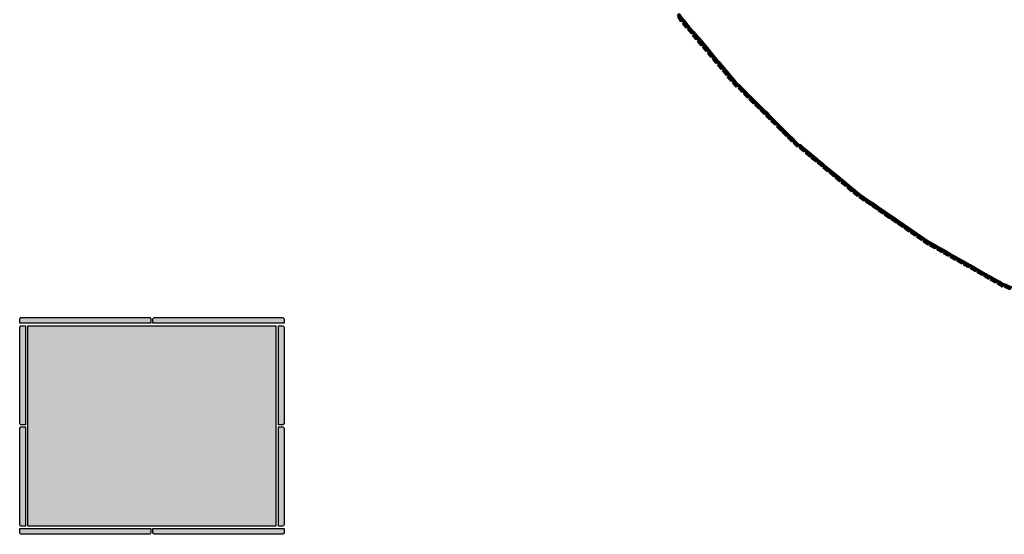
# Model space of a CAD drawing. Header units: millimetres. Extents: x -9985 to 240895, y -184894 to 39395.
# Tile 106 of 164: x 75109 to 78206, y 6279 to 7898. Entities that reach past the tile are written whole.
import ezdxf

# ---------------------------------------------------------------- set-up
doc = ezdxf.new("R2010")
doc.units = ezdxf.units.MM
doc.layers.add('A-MURI-NUOVI', color=40, linetype='Continuous')
doc.layers.add('A-PILASTRI', color=8, linetype='Continuous')

msp = doc.modelspace()

# ---------------------------------------------------------------- hatches: boundary and pattern name
at = {"layer": 'A-MURI-NUOVI'}
for points in [[(77179, 7906), (77182, 7909), (77178.329, 7913.589), (77183.503, 7917.613), (77193, 7904), (77197.662, 7898.483), (77198, 7898), (77189, 7891), (77179, 7906)], [(77194, 7886), (77197, 7889), (77193, 7894), (77198.405, 7897.603), (77212.223, 7881.251), (77214, 7879), (77209, 7875), (77209.176, 7874.779), (77206, 7872), (77194, 7886)], [(77198.405, 7897.603), (77199, 7898), (77212.223, 7881.251), (77198.405, 7897.603)], [(77214, 7879), (77209.176, 7874.779), (77209, 7875), (77214, 7879)], [(77209.176, 7874.779), (77214, 7879), (77216.532, 7876.152), (77229.618, 7860.665), (77222, 7854), (77210, 7868), (77213, 7870), (77209.176, 7874.779)], [(77214, 7879), (77212.223, 7881.251), (77216.532, 7876.152), (77214, 7879)], [(77230, 7861), (77229.618, 7860.665), (77216.532, 7876.152), (77230, 7861)], [(77226, 7849), (77229, 7852), (77225, 7856), (77229.64, 7860.64), (77245.61, 7841.74), (77240, 7838), (77240.329, 7837.589), (77237, 7835), (77226, 7849)], [(77230, 7861), (77229.64, 7860.64), (77229.618, 7860.665), (77230, 7861)], [(77229.64, 7860.64), (77230, 7861), (77246, 7842), (77245.61, 7841.74), (77229.64, 7860.64)], [(77245.632, 7841.714), (77240.329, 7837.589), (77240, 7838), (77245.61, 7841.74), (77245.632, 7841.714)], [(77240.329, 7837.589), (77245.632, 7841.714), (77261.645, 7822.763), (77256, 7819), (77256.329, 7818.589), (77253, 7816), (77241, 7830), (77244, 7833), (77240.329, 7837.589)], [(77246, 7842), (77245.632, 7841.714), (77245.61, 7841.74), (77246, 7842)], [(77245.632, 7841.714), (77246, 7842), (77262, 7823), (77261.645, 7822.763), (77245.632, 7841.714)], [(77256, 7819), (77261.645, 7822.763), (77261.665, 7822.74), (77256.329, 7818.589), (77256, 7819)], [(77257, 7812), (77260, 7814), (77256.329, 7818.589), (77261.665, 7822.74), (77276.802, 7804.826), (77269, 7798), (77257, 7812)], [(77261.645, 7822.763), (77262, 7823), (77261.665, 7822.74), (77261.645, 7822.763)], [(77277, 7805), (77276.802, 7804.826), (77261.665, 7822.74), (77262, 7823), (77277, 7805)], [(77273, 7793), (77276, 7796), (77272, 7800), (77276.813, 7804.813), (77292.825, 7785.864), (77284, 7779), (77273, 7793)], [(77276.802, 7804.826), (77277, 7805), (77276.813, 7804.813), (77276.802, 7804.826)], [(77276.813, 7804.813), (77277, 7805), (77293, 7786), (77292.825, 7785.864), (77276.813, 7804.813)], [(77308.85, 7766.9), (77303, 7763), (77303.329, 7762.589), (77300, 7760), (77288, 7774), (77291, 7777), (77288, 7782), (77292.827, 7785.862), (77308.85, 7766.9)], [(77292.825, 7785.864), (77293, 7786), (77292.827, 7785.862), (77292.825, 7785.864)], [(77309, 7767), (77308.85, 7766.9), (77292.827, 7785.862), (77293, 7786), (77309, 7767)], [(77303, 7763), (77308.85, 7766.9), (77308.858, 7766.89), (77303.329, 7762.589), (77303, 7763)], [(77304, 7756), (77307, 7758), (77303.329, 7762.589), (77308.858, 7766.89), (77323.986, 7748.987), (77316, 7742), (77304, 7756)], [(77308.85, 7766.9), (77309, 7767), (77308.858, 7766.89), (77308.85, 7766.9)], [(77324, 7749), (77323.986, 7748.987), (77308.858, 7766.89), (77309, 7767), (77324, 7749)], [(77320, 7737), (77323, 7740), (77319, 7744), (77323.986, 7748.986), (77331.273, 7740.364), (77340, 7730), (77335, 7726), (77335.148, 7725.754), (77332, 7723), (77320, 7737)], [(77323.986, 7748.986), (77324, 7749), (77331.273, 7740.364), (77323.986, 7748.986)], [(77324, 7749), (77323.986, 7748.986), (77323.986, 7748.987), (77324, 7749)], [(77340, 7730), (77331.273, 7740.364), (77362, 7704), (77449.464, 7617.006), (77441, 7625), (77424, 7642), (77407, 7659), (77390, 7676), (77372, 7694), (77371, 7693), (77356, 7711), (77340, 7730)], [(77335.148, 7725.754), (77340, 7730), (77356, 7711), (77350, 7707), (77350.329, 7706.589), (77347, 7704), (77335, 7718), (77338, 7721), (77335.148, 7725.754)], [(77340, 7730), (77335.148, 7725.754), (77335, 7726), (77340, 7730)], [(77356, 7711), (77350.329, 7706.589), (77350, 7707), (77356, 7711)], [(77350.329, 7706.589), (77356, 7711), (77371, 7693), (77363, 7686), (77351, 7700), (77354, 7702), (77350.329, 7706.589)], [(77369, 7682), (77372, 7684), (77367, 7689), (77371, 7693), (77372, 7694), (77390, 7676), (77385, 7672), (77385.176, 7671.779), (77382, 7669), (77369, 7682)], [(77390, 7676), (77385.176, 7671.779), (77385, 7672), (77390, 7676)], [(77385.176, 7671.779), (77390, 7676), (77407, 7659), (77402, 7654), (77399, 7651), (77386, 7664), (77389, 7667), (77385.176, 7671.779)], [(77403, 7647), (77406, 7650), (77402, 7654), (77407, 7659), (77424, 7642), (77419, 7637), (77416, 7634), (77403, 7647)], [(77419, 7637), (77424, 7642), (77441, 7625), (77436, 7620), (77436.368, 7619.706), (77434, 7617), (77421, 7630), (77424, 7633), (77419, 7637)], [(77436, 7620), (77441, 7625), (77436.368, 7619.706), (77436, 7620)], [(77458.76, 7607.76), (77454, 7603), (77451, 7600), (77438, 7613), (77441, 7616), (77436.368, 7619.706), (77441, 7625), (77449.464, 7617.006), (77458.76, 7607.76)], [(77459, 7608), (77458.76, 7607.76), (77449.464, 7617.006), (77459, 7608)], [(77455, 7596), (77458, 7598), (77454, 7603), (77458.76, 7607.76), (77466.453, 7600.108), (77476, 7590), (77471, 7586), (77471.176, 7585.779), (77468, 7583), (77455, 7596)], [(77458.76, 7607.76), (77459, 7608), (77466.453, 7600.108), (77458.76, 7607.76)], [(77476, 7590), (77466.453, 7600.108), (77507.036, 7559.744), (77493, 7573), (77476, 7590)], [(77476, 7590), (77471.176, 7585.779), (77471, 7586), (77476, 7590)], [(77471.176, 7585.779), (77476, 7590), (77493, 7573), (77488, 7568), (77486, 7566), (77472, 7578), (77475, 7581), (77471.176, 7585.779)], [(77490, 7561), (77493, 7564), (77488, 7568), (77493, 7573), (77507.036, 7559.744), (77510.9, 7555.9), (77510.514, 7555.514), (77510, 7556), (77506, 7551), (77503, 7548), (77490, 7561)], [(77511, 7556), (77510.9, 7555.9), (77507.036, 7559.744), (77511, 7556)], [(77510.514, 7555.514), (77506, 7551), (77510, 7556), (77510.514, 7555.514)], [(77506, 7551), (77510.514, 7555.514), (77525.857, 7541.024), (77527.946, 7538.946), (77523, 7534), (77520, 7531), (77507, 7544), (77510, 7547), (77506, 7551)], [(77510.514, 7555.514), (77510.9, 7555.9), (77525.857, 7541.024), (77510.514, 7555.514)], [(77523, 7534), (77527.946, 7538.946), (77544.992, 7521.992), (77540, 7517), (77537, 7514), (77524, 7527), (77527, 7530), (77523, 7534)], [(77528, 7539), (77527.946, 7538.946), (77525.857, 7541.024), (77528, 7539)], [(77527.946, 7538.946), (77528, 7539), (77545, 7522), (77544.992, 7521.992), (77527.946, 7538.946)], [(77540, 7517), (77544.992, 7521.992), (77545.251, 7521.734), (77562, 7504), (77555, 7497), (77542, 7510), (77544, 7512), (77540, 7517)], [(77544.992, 7521.992), (77545, 7522), (77545.251, 7521.734), (77544.992, 7521.992)], [(77561, 7494), (77564, 7497), (77559, 7500), (77563.855, 7505.827), (77569.057, 7501.505), (77582, 7490), (77575, 7482), (77561, 7494)], [(77563.855, 7505.827), (77564, 7506), (77569.057, 7501.505), (77563.855, 7505.827)], [(77582, 7490), (77569.057, 7501.505), (77600.158, 7475.665), (77582, 7490)], [(77580, 7478), (77583, 7481), (77578, 7485), (77582, 7490), (77600.158, 7475.665), (77600.984, 7474.979), (77594, 7466), (77580, 7478)], [(77620, 7459), (77615, 7454), (77615.368, 7453.706), (77613, 7451), (77599, 7462), (77601, 7466), (77597, 7469), (77600.985, 7474.978), (77604.093, 7472.395), (77620, 7459)], [(77601, 7475), (77600.984, 7474.979), (77600.158, 7475.665), (77601, 7475)], [(77600.984, 7474.979), (77601, 7475), (77600.985, 7474.978), (77600.984, 7474.979)], [(77600.985, 7474.978), (77601, 7475), (77604.093, 7472.395), (77600.985, 7474.978)], [(77624.329, 7455.582), (77620, 7459), (77604.093, 7472.395), (77624.329, 7455.582)], [(77615, 7454), (77620, 7459), (77615.368, 7453.706), (77615, 7454)], [(77618, 7447), (77620, 7450), (77615.368, 7453.706), (77620, 7459), (77624.329, 7455.582), (77638.701, 7443.641), (77634, 7438), (77634.205, 7437.836), (77632, 7435), (77618, 7447)], [(77624.329, 7455.582), (77639, 7444), (77638.701, 7443.641), (77624.329, 7455.582)], [(77638.713, 7443.631), (77634.205, 7437.836), (77634, 7438), (77638.701, 7443.641), (77638.713, 7443.631)], [(77634.205, 7437.836), (77638.713, 7443.631), (77649.457, 7434.705), (77657, 7428), (77650, 7420), (77636, 7431), (77639, 7434), (77634.205, 7437.836)], [(77639, 7444), (77638.713, 7443.631), (77638.701, 7443.641), (77639, 7444)], [(77638.713, 7443.631), (77639, 7444), (77649.457, 7434.705), (77638.713, 7443.631)], [(77657, 7428), (77649.457, 7434.705), (77691.753, 7399.563), (77676, 7412), (77657, 7428)], [(77655, 7416), (77658, 7419), (77653, 7423), (77657, 7428), (77676, 7412), (77669, 7404), (77655, 7416)], [(77674, 7400), (77676, 7403), (77672, 7407), (77676, 7412), (77691.753, 7399.563), (77694.927, 7396.927), (77690, 7392), (77690.685, 7391.452), (77688, 7388), (77674, 7400)], [(77694.937, 7396.918), (77690.685, 7391.452), (77690, 7392), (77694.927, 7396.927), (77694.937, 7396.918)], [(77690.685, 7391.452), (77694.937, 7396.918), (77706.93, 7386.953), (77714, 7381), (77709, 7376), (77709.368, 7375.706), (77707, 7373), (77693, 7384), (77695, 7388), (77690.685, 7391.452)], [(77691.753, 7399.563), (77695, 7397), (77694.927, 7396.927), (77691.753, 7399.563)], [(77695, 7397), (77694.937, 7396.918), (77694.927, 7396.927), (77695, 7397)], [(77694.937, 7396.918), (77695, 7397), (77706.93, 7386.953), (77694.937, 7396.918)], [(77732, 7366), (77714, 7381), (77706.93, 7386.953), (77749, 7352), (77782.645, 7328.791), (77771, 7336), (77751, 7350), (77732, 7366)], [(77709, 7376), (77714, 7381), (77709.368, 7375.706), (77709, 7376)], [(77711, 7369), (77714, 7372), (77709.368, 7375.706), (77714, 7381), (77732, 7366), (77725, 7357), (77711, 7369)], [(77730, 7353), (77733, 7356), (77728, 7360), (77732, 7366), (77751, 7350), (77744, 7342), (77730, 7353)], [(77771, 7336), (77767, 7331), (77767.435, 7330.652), (77765, 7327), (77750, 7338), (77752, 7341), (77747, 7345), (77751, 7350), (77771, 7336)], [(77767, 7331), (77771, 7336), (77767.435, 7330.652), (77767, 7331)], [(77770, 7324), (77772, 7327), (77767.435, 7330.652), (77771, 7336), (77782.645, 7328.791), (77791.665, 7322.569), (77785, 7314), (77770, 7324)], [(77792, 7323), (77791.665, 7322.569), (77782.645, 7328.791), (77792, 7323)], [(77790, 7310), (77792, 7313), (77788, 7317), (77791.698, 7322.547), (77811.768, 7308.702), (77805, 7300), (77790, 7310)], [(77792, 7323), (77791.698, 7322.547), (77791.665, 7322.569), (77792, 7323)], [(77791.698, 7322.547), (77792, 7323), (77812, 7309), (77811.768, 7308.702), (77791.698, 7322.547)], [(77810, 7296), (77813, 7300), (77808, 7303), (77811.791, 7308.686), (77831.871, 7294.834), (77825, 7286), (77810, 7296)], [(77812, 7309), (77811.791, 7308.686), (77811.768, 7308.702), (77812, 7309)], [(77811.791, 7308.686), (77812, 7309), (77832, 7295), (77831.871, 7294.834), (77811.791, 7308.686)], [(77830, 7282), (77833, 7286), (77828, 7289), (77831.884, 7294.826), (77851.974, 7280.967), (77845, 7272), (77830, 7282)], [(77831.871, 7294.834), (77832, 7295), (77831.884, 7294.826), (77831.871, 7294.834)], [(77831.884, 7294.826), (77832, 7295), (77852, 7281), (77851.974, 7280.967), (77831.884, 7294.826)], [(77872, 7267), (77868, 7262), (77868.435, 7261.652), (77866, 7258), (77850, 7269), (77853, 7272), (77848, 7275), (77851.977, 7280.965), (77857, 7277.5), (77872, 7267)], [(77852, 7281), (77851.977, 7280.965), (77851.974, 7280.967), (77852, 7281)], [(77851.977, 7280.965), (77852, 7281), (77857, 7277.5), (77851.977, 7280.965)], [(77891.545, 7253.318), (77872, 7267), (77857, 7277.5), (77891.706, 7253.559), (77891.545, 7253.318)], [(77868, 7262), (77872, 7267), (77868.435, 7261.652), (77868, 7262)], [(77870, 7255), (77873, 7258), (77868.435, 7261.652), (77872, 7267), (77891.545, 7253.318), (77888, 7248), (77888.435, 7247.652), (77886, 7244), (77870, 7255)], [(77892, 7253), (77888.435, 7247.652), (77888, 7248), (77891.545, 7253.318), (77892, 7253)], [(77911.799, 7239.699), (77908, 7234), (77908.27, 7233.784), (77906, 7230), (77891, 7241), (77893, 7244), (77888.435, 7247.652), (77892, 7253), (77891.545, 7253.318), (77891.706, 7253.559), (77911.799, 7239.699)], [(77912, 7240), (77911.799, 7239.699), (77891.706, 7253.559), (77892, 7254), (77912, 7240)], [(77908, 7234), (77911.799, 7239.699), (77911.813, 7239.689), (77908.27, 7233.784), (77908, 7234)], [(77931.892, 7225.838), (77928, 7220), (77926, 7217), (77911, 7227), (77913, 7230), (77908.27, 7233.784), (77911.813, 7239.689), (77931.892, 7225.838)], [(77911.799, 7239.699), (77912, 7240), (77911.813, 7239.689), (77911.799, 7239.699)], [(77932, 7226), (77931.892, 7225.838), (77911.813, 7239.689), (77912, 7240), (77932, 7226)], [(77951.985, 7211.978), (77948, 7206), (77946, 7203), (77931, 7213), (77933, 7217), (77928, 7220), (77931.892, 7225.838), (77951.985, 7211.978)], [(77952, 7212), (77951.985, 7211.978), (77931.892, 7225.838), (77932, 7226), (77952, 7212)], [(77951, 7199), (77953, 7203), (77948, 7206), (77951.985, 7211.978), (77955.182, 7209.773), (77971.63, 7198.259), (77970, 7195), (77966, 7189), (77951, 7199)], [(77951.985, 7211.978), (77952, 7212), (77955.182, 7209.773), (77951.985, 7211.978)], [(77971.63, 7198.259), (77955.182, 7209.773), (77965, 7203), (77973.941, 7197.941), (77972, 7199), (77971.63, 7198.259)], [(77970, 7195), (77972, 7198), (77971.63, 7198.259), (77972, 7199), (77973.941, 7197.941), (77993.803, 7186.704), (77990, 7181), (77990.308, 7180.846), (77988, 7177), (77972, 7186), (77974, 7190), (77969, 7193), (77970, 7195)], [(77972, 7198), (77970, 7195), (77971.63, 7198.259), (77972, 7198)], [(77994, 7187), (77993.803, 7186.704), (77973.941, 7197.941), (77994, 7187)], [(77990, 7181), (77993.803, 7186.704), (77993.817, 7186.695), (77990.308, 7180.846), (77990, 7181)], [(78014.887, 7174.774), (78012, 7169), (78010, 7165), (77994, 7174), (77996, 7178), (77990.308, 7180.846), (77993.817, 7186.695), (78014.887, 7174.774)], [(77993.803, 7186.704), (77994, 7187), (77993.817, 7186.695), (77993.803, 7186.704)], [(78015, 7175), (78014.887, 7174.774), (77993.817, 7186.695), (77994, 7187), (78015, 7175)], [(78015, 7162), (78017, 7166), (78012, 7169), (78014.887, 7174.774), (78035.933, 7162.867), (78033, 7157), (78031, 7153), (78015, 7162)], [(78014.887, 7174.774), (78015, 7175), (78036, 7163), (78035.933, 7162.867), (78014.887, 7174.774)], [(78033, 7157), (78035.933, 7162.867), (78056.979, 7150.959), (78054, 7145), (78052, 7141), (78036, 7150), (78038, 7154), (78033, 7157)], [(78035.933, 7162.867), (78036, 7163), (78057, 7151), (78056.979, 7150.959), (78035.933, 7162.867)], [(78078.758, 7138.637), (78075, 7133), (78075.294, 7132.824), (78073, 7129), (78057, 7138), (78059, 7142), (78054, 7145), (78056.979, 7150.959), (78078.758, 7138.637)], [(78079, 7139), (78078.758, 7138.637), (78056.979, 7150.959), (78057, 7151), (78079, 7139)], [(78075, 7133), (78078.758, 7138.637), (78078.776, 7138.627), (78075.294, 7132.824), (78075, 7133)], [(78099.815, 7126.723), (78096, 7121), (78096.308, 7120.846), (78094, 7117), (78078, 7126), (78080, 7130), (78075.294, 7132.824), (78078.776, 7138.627), (78099.815, 7126.723)], [(78078.758, 7138.637), (78079, 7139), (78078.776, 7138.627), (78078.758, 7138.637)], [(78100, 7127), (78099.815, 7126.723), (78078.776, 7138.627), (78079, 7139), (78100, 7127)], [(78096, 7121), (78099.815, 7126.723), (78099.829, 7126.715), (78096.308, 7120.846), (78096, 7121)], [(78100, 7114), (78102, 7118), (78096.308, 7120.846), (78099.829, 7126.715), (78120.897, 7114.795), (78118, 7109), (78116, 7105), (78100, 7114)], [(78099.815, 7126.723), (78100, 7127), (78099.829, 7126.715), (78099.815, 7126.723)], [(78121, 7115), (78120.897, 7114.795), (78099.829, 7126.715), (78100, 7127), (78121, 7115)], [(78141.944, 7102.887), (78139, 7097), (78137, 7093), (78121, 7102), (78123, 7106), (78118, 7109), (78120.897, 7114.795), (78141.944, 7102.887)], [(78142, 7103), (78141.944, 7102.887), (78120.897, 7114.795), (78121, 7115), (78142, 7103)], [(78142, 7090), (78144, 7094), (78139, 7097), (78141.944, 7102.887), (78163.713, 7090.57), (78160, 7085), (78160.294, 7084.824), (78158, 7081), (78142, 7090)], [(78141.944, 7102.887), (78142, 7103), (78164, 7091), (78163.713, 7090.57), (78141.944, 7102.887)], [(78163.735, 7090.558), (78160.294, 7084.824), (78160, 7085), (78163.713, 7090.57), (78163.735, 7090.558)], [(78160.294, 7084.824), (78163.735, 7090.558), (78184.771, 7078.656), (78181, 7073), (78181.308, 7072.846), (78179, 7069), (78163, 7078), (78165, 7082), (78160.294, 7084.824)], [(78164, 7091), (78163.735, 7090.558), (78163.713, 7090.57), (78164, 7091)], [(78163.735, 7090.558), (78164, 7091), (78185, 7079), (78184.771, 7078.656), (78163.735, 7090.558)], [(78181, 7073), (78184.771, 7078.656), (78184.788, 7078.646), (78181.308, 7072.846), (78181, 7073)], [(78185, 7066), (78187, 7070), (78181.308, 7072.846), (78184.788, 7078.646), (78193, 7074), (78196.561, 7072.394), (78206, 7067), (78200, 7057), (78185, 7066)], [(78184.771, 7078.656), (78185, 7079), (78184.788, 7078.646), (78184.771, 7078.656)], [(78185, 7079), (78196.561, 7072.394), (78193, 7074), (78184.788, 7078.646), (78185, 7079)], [(78208, 7056), (78209, 7059), (78204, 7062), (78206.872, 7067.743), (78228.903, 7057.806), (78226, 7052), (78224, 7048), (78208, 7056)]]:
    msp.add_hatch(color=40, dxfattribs=at).paths.add_polyline_path(points)
at = {"layer": 'A-PILASTRI'}
for points in [[(75522, 6943), (75109, 6943), (75109, 6957), (75113, 6961), (75518, 6961), (75522, 6957), (75522, 6943)], [(75941, 6943), (75528, 6943), (75528, 6957), (75532, 6961), (75937, 6961), (75941, 6957), (75941, 6943)], [(75127, 6935), (75127, 6623), (75113, 6623), (75109, 6627), (75109, 6931), (75113, 6935), (75127, 6935)], [(75915, 6305), (75135, 6305), (75135, 6935), (75915, 6935), (75915, 6305)], [(75923, 6623), (75923, 6935), (75937, 6935), (75941, 6931), (75941, 6627), (75937, 6623), (75923, 6623)], [(75127, 6617), (75127, 6305), (75113, 6305), (75109, 6309), (75109, 6613), (75113, 6617), (75127, 6617)], [(75923, 6305), (75923, 6617), (75937, 6617), (75941, 6613), (75941, 6309), (75937, 6305), (75923, 6305)], [(75109, 6297), (75522, 6297), (75522, 6283), (75518, 6279), (75113, 6279), (75109, 6283), (75109, 6297)], [(75528, 6297), (75941, 6297), (75941, 6283), (75937, 6279), (75532, 6279), (75528, 6283), (75528, 6297)]]:
    msp.add_hatch(color=8, dxfattribs=at).paths.add_polyline_path(points)

# ---------------------------------------------------------------- linework, layer by layer
at = {"layer": 'A-MURI-NUOVI'}
for points in [[(77179, 7906), (77182, 7909), (77178.329, 7913.589), (77183.503, 7917.613), (77193, 7904), (77197.662, 7898.483), (77198, 7898), (77189, 7891), (77179, 7906)], [(77194, 7886), (77197, 7889), (77193, 7894), (77198.405, 7897.603), (77212.223, 7881.251), (77214, 7879), (77209, 7875), (77209.176, 7874.779), (77206, 7872), (77194, 7886)], [(77198.405, 7897.603), (77199, 7898), (77212.223, 7881.251), (77198.405, 7897.603)], [(77214, 7879), (77209.176, 7874.779), (77209, 7875), (77214, 7879)], [(77209.176, 7874.779), (77214, 7879), (77216.532, 7876.152), (77229.618, 7860.665), (77222, 7854), (77210, 7868), (77213, 7870), (77209.176, 7874.779)], [(77214, 7879), (77212.223, 7881.251), (77216.532, 7876.152), (77214, 7879)], [(77230, 7861), (77229.618, 7860.665), (77216.532, 7876.152), (77230, 7861)], [(77226, 7849), (77229, 7852), (77225, 7856), (77229.64, 7860.64), (77245.61, 7841.74), (77240, 7838), (77240.329, 7837.589), (77237, 7835), (77226, 7849)], [(77230, 7861), (77229.64, 7860.64), (77229.618, 7860.665), (77230, 7861)], [(77229.64, 7860.64), (77230, 7861), (77246, 7842), (77245.61, 7841.74), (77229.64, 7860.64)], [(77245.632, 7841.714), (77240.329, 7837.589), (77240, 7838), (77245.61, 7841.74), (77245.632, 7841.714)], [(77240.329, 7837.589), (77245.632, 7841.714), (77261.645, 7822.763), (77256, 7819), (77256.329, 7818.589), (77253, 7816), (77241, 7830), (77244, 7833), (77240.329, 7837.589)], [(77246, 7842), (77245.632, 7841.714), (77245.61, 7841.74), (77246, 7842)], [(77245.632, 7841.714), (77246, 7842), (77262, 7823), (77261.645, 7822.763), (77245.632, 7841.714)], [(77256, 7819), (77261.645, 7822.763), (77261.665, 7822.74), (77256.329, 7818.589), (77256, 7819)], [(77257, 7812), (77260, 7814), (77256.329, 7818.589), (77261.665, 7822.74), (77276.802, 7804.826), (77269, 7798), (77257, 7812)], [(77261.645, 7822.763), (77262, 7823), (77261.665, 7822.74), (77261.645, 7822.763)], [(77277, 7805), (77276.802, 7804.826), (77261.665, 7822.74), (77262, 7823), (77277, 7805)], [(77273, 7793), (77276, 7796), (77272, 7800), (77276.813, 7804.813), (77292.825, 7785.864), (77284, 7779), (77273, 7793)], [(77276.802, 7804.826), (77277, 7805), (77276.813, 7804.813), (77276.802, 7804.826)], [(77276.813, 7804.813), (77277, 7805), (77293, 7786), (77292.825, 7785.864), (77276.813, 7804.813)], [(77308.85, 7766.9), (77303, 7763), (77303.329, 7762.589), (77300, 7760), (77288, 7774), (77291, 7777), (77288, 7782), (77292.827, 7785.862), (77308.85, 7766.9)], [(77292.825, 7785.864), (77293, 7786), (77292.827, 7785.862), (77292.825, 7785.864)], [(77309, 7767), (77308.85, 7766.9), (77292.827, 7785.862), (77293, 7786), (77309, 7767)], [(77303, 7763), (77308.85, 7766.9), (77308.858, 7766.89), (77303.329, 7762.589), (77303, 7763)], [(77304, 7756), (77307, 7758), (77303.329, 7762.589), (77308.858, 7766.89), (77323.986, 7748.987), (77316, 7742), (77304, 7756)], [(77308.85, 7766.9), (77309, 7767), (77308.858, 7766.89), (77308.85, 7766.9)], [(77324, 7749), (77323.986, 7748.987), (77308.858, 7766.89), (77309, 7767), (77324, 7749)], [(77320, 7737), (77323, 7740), (77319, 7744), (77323.986, 7748.986), (77331.273, 7740.364), (77340, 7730), (77335, 7726), (77335.148, 7725.754), (77332, 7723), (77320, 7737)], [(77323.986, 7748.986), (77324, 7749), (77331.273, 7740.364), (77323.986, 7748.986)], [(77324, 7749), (77323.986, 7748.986), (77323.986, 7748.987), (77324, 7749)], [(77340, 7730), (77331.273, 7740.364), (77362, 7704), (77449.464, 7617.006), (77441, 7625), (77424, 7642), (77407, 7659), (77390, 7676), (77372, 7694), (77371, 7693), (77356, 7711), (77340, 7730)], [(77335.148, 7725.754), (77340, 7730), (77356, 7711), (77350, 7707), (77350.329, 7706.589), (77347, 7704), (77335, 7718), (77338, 7721), (77335.148, 7725.754)], [(77340, 7730), (77335.148, 7725.754), (77335, 7726), (77340, 7730)], [(77356, 7711), (77350.329, 7706.589), (77350, 7707), (77356, 7711)], [(77350.329, 7706.589), (77356, 7711), (77371, 7693), (77363, 7686), (77351, 7700), (77354, 7702), (77350.329, 7706.589)], [(77369, 7682), (77372, 7684), (77367, 7689), (77371, 7693), (77372, 7694), (77390, 7676), (77385, 7672), (77385.176, 7671.779), (77382, 7669), (77369, 7682)], [(77390, 7676), (77385.176, 7671.779), (77385, 7672), (77390, 7676)], [(77385.176, 7671.779), (77390, 7676), (77407, 7659), (77402, 7654), (77399, 7651), (77386, 7664), (77389, 7667), (77385.176, 7671.779)], [(77403, 7647), (77406, 7650), (77402, 7654), (77407, 7659), (77424, 7642), (77419, 7637), (77416, 7634), (77403, 7647)], [(77419, 7637), (77424, 7642), (77441, 7625), (77436, 7620), (77436.368, 7619.706), (77434, 7617), (77421, 7630), (77424, 7633), (77419, 7637)], [(77436, 7620), (77441, 7625), (77436.368, 7619.706), (77436, 7620)], [(77458.76, 7607.76), (77454, 7603), (77451, 7600), (77438, 7613), (77441, 7616), (77436.368, 7619.706), (77441, 7625), (77449.464, 7617.006), (77458.76, 7607.76)], [(77459, 7608), (77458.76, 7607.76), (77449.464, 7617.006), (77459, 7608)], [(77455, 7596), (77458, 7598), (77454, 7603), (77458.76, 7607.76), (77466.453, 7600.108), (77476, 7590), (77471, 7586), (77471.176, 7585.779), (77468, 7583), (77455, 7596)], [(77458.76, 7607.76), (77459, 7608), (77466.453, 7600.108), (77458.76, 7607.76)], [(77476, 7590), (77466.453, 7600.108), (77507.036, 7559.744), (77493, 7573), (77476, 7590)], [(77476, 7590), (77471.176, 7585.779), (77471, 7586), (77476, 7590)], [(77471.176, 7585.779), (77476, 7590), (77493, 7573), (77488, 7568), (77486, 7566), (77472, 7578), (77475, 7581), (77471.176, 7585.779)], [(77490, 7561), (77493, 7564), (77488, 7568), (77493, 7573), (77507.036, 7559.744), (77510.9, 7555.9), (77510.514, 7555.514), (77510, 7556), (77506, 7551), (77503, 7548), (77490, 7561)], [(77511, 7556), (77510.9, 7555.9), (77507.036, 7559.744), (77511, 7556)], [(77510.514, 7555.514), (77506, 7551), (77510, 7556), (77510.514, 7555.514)], [(77506, 7551), (77510.514, 7555.514), (77525.857, 7541.024), (77527.946, 7538.946), (77523, 7534), (77520, 7531), (77507, 7544), (77510, 7547), (77506, 7551)], [(77510.514, 7555.514), (77510.9, 7555.9), (77525.857, 7541.024), (77510.514, 7555.514)], [(77523, 7534), (77527.946, 7538.946), (77544.992, 7521.992), (77540, 7517), (77537, 7514), (77524, 7527), (77527, 7530), (77523, 7534)], [(77528, 7539), (77527.946, 7538.946), (77525.857, 7541.024), (77528, 7539)], [(77527.946, 7538.946), (77528, 7539), (77545, 7522), (77544.992, 7521.992), (77527.946, 7538.946)], [(77540, 7517), (77544.992, 7521.992), (77545.251, 7521.734), (77562, 7504), (77555, 7497), (77542, 7510), (77544, 7512), (77540, 7517)], [(77544.992, 7521.992), (77545, 7522), (77545.251, 7521.734), (77544.992, 7521.992)], [(77561, 7494), (77564, 7497), (77559, 7500), (77563.855, 7505.827), (77569.057, 7501.505), (77582, 7490), (77575, 7482), (77561, 7494)], [(77563.855, 7505.827), (77564, 7506), (77569.057, 7501.505), (77563.855, 7505.827)], [(77582, 7490), (77569.057, 7501.505), (77600.158, 7475.665), (77582, 7490)], [(77580, 7478), (77583, 7481), (77578, 7485), (77582, 7490), (77600.158, 7475.665), (77600.984, 7474.979), (77594, 7466), (77580, 7478)], [(77620, 7459), (77615, 7454), (77615.368, 7453.706), (77613, 7451), (77599, 7462), (77601, 7466), (77597, 7469), (77600.985, 7474.978), (77604.093, 7472.395), (77620, 7459)], [(77601, 7475), (77600.984, 7474.979), (77600.158, 7475.665), (77601, 7475)], [(77600.984, 7474.979), (77601, 7475), (77600.985, 7474.978), (77600.984, 7474.979)], [(77600.985, 7474.978), (77601, 7475), (77604.093, 7472.395), (77600.985, 7474.978)], [(77624.329, 7455.582), (77620, 7459), (77604.093, 7472.395), (77624.329, 7455.582)], [(77615, 7454), (77620, 7459), (77615.368, 7453.706), (77615, 7454)], [(77618, 7447), (77620, 7450), (77615.368, 7453.706), (77620, 7459), (77624.329, 7455.582), (77638.701, 7443.641), (77634, 7438), (77634.205, 7437.836), (77632, 7435), (77618, 7447)], [(77624.329, 7455.582), (77639, 7444), (77638.701, 7443.641), (77624.329, 7455.582)], [(77638.713, 7443.631), (77634.205, 7437.836), (77634, 7438), (77638.701, 7443.641), (77638.713, 7443.631)], [(77634.205, 7437.836), (77638.713, 7443.631), (77649.457, 7434.705), (77657, 7428), (77650, 7420), (77636, 7431), (77639, 7434), (77634.205, 7437.836)], [(77639, 7444), (77638.713, 7443.631), (77638.701, 7443.641), (77639, 7444)], [(77638.713, 7443.631), (77639, 7444), (77649.457, 7434.705), (77638.713, 7443.631)], [(77657, 7428), (77649.457, 7434.705), (77691.753, 7399.563), (77676, 7412), (77657, 7428)], [(77655, 7416), (77658, 7419), (77653, 7423), (77657, 7428), (77676, 7412), (77669, 7404), (77655, 7416)], [(77674, 7400), (77676, 7403), (77672, 7407), (77676, 7412), (77691.753, 7399.563), (77694.927, 7396.927), (77690, 7392), (77690.685, 7391.452), (77688, 7388), (77674, 7400)], [(77694.937, 7396.918), (77690.685, 7391.452), (77690, 7392), (77694.927, 7396.927), (77694.937, 7396.918)], [(77690.685, 7391.452), (77694.937, 7396.918), (77706.93, 7386.953), (77714, 7381), (77709, 7376), (77709.368, 7375.706), (77707, 7373), (77693, 7384), (77695, 7388), (77690.685, 7391.452)], [(77691.753, 7399.563), (77695, 7397), (77694.927, 7396.927), (77691.753, 7399.563)], [(77695, 7397), (77694.937, 7396.918), (77694.927, 7396.927), (77695, 7397)], [(77694.937, 7396.918), (77695, 7397), (77706.93, 7386.953), (77694.937, 7396.918)], [(77732, 7366), (77714, 7381), (77706.93, 7386.953), (77749, 7352), (77782.645, 7328.791), (77771, 7336), (77751, 7350), (77732, 7366)], [(77709, 7376), (77714, 7381), (77709.368, 7375.706), (77709, 7376)], [(77711, 7369), (77714, 7372), (77709.368, 7375.706), (77714, 7381), (77732, 7366), (77725, 7357), (77711, 7369)], [(77730, 7353), (77733, 7356), (77728, 7360), (77732, 7366), (77751, 7350), (77744, 7342), (77730, 7353)], [(77771, 7336), (77767, 7331), (77767.435, 7330.652), (77765, 7327), (77750, 7338), (77752, 7341), (77747, 7345), (77751, 7350), (77771, 7336)], [(77767, 7331), (77771, 7336), (77767.435, 7330.652), (77767, 7331)], [(77770, 7324), (77772, 7327), (77767.435, 7330.652), (77771, 7336), (77782.645, 7328.791), (77791.665, 7322.569), (77785, 7314), (77770, 7324)], [(77792, 7323), (77791.665, 7322.569), (77782.645, 7328.791), (77792, 7323)], [(77790, 7310), (77792, 7313), (77788, 7317), (77791.698, 7322.547), (77811.768, 7308.702), (77805, 7300), (77790, 7310)], [(77792, 7323), (77791.698, 7322.547), (77791.665, 7322.569), (77792, 7323)], [(77791.698, 7322.547), (77792, 7323), (77812, 7309), (77811.768, 7308.702), (77791.698, 7322.547)], [(77810, 7296), (77813, 7300), (77808, 7303), (77811.791, 7308.686), (77831.871, 7294.834), (77825, 7286), (77810, 7296)], [(77812, 7309), (77811.791, 7308.686), (77811.768, 7308.702), (77812, 7309)], [(77811.791, 7308.686), (77812, 7309), (77832, 7295), (77831.871, 7294.834), (77811.791, 7308.686)], [(77830, 7282), (77833, 7286), (77828, 7289), (77831.884, 7294.826), (77851.974, 7280.967), (77845, 7272), (77830, 7282)], [(77831.871, 7294.834), (77832, 7295), (77831.884, 7294.826), (77831.871, 7294.834)], [(77831.884, 7294.826), (77832, 7295), (77852, 7281), (77851.974, 7280.967), (77831.884, 7294.826)], [(77872, 7267), (77868, 7262), (77868.435, 7261.652), (77866, 7258), (77850, 7269), (77853, 7272), (77848, 7275), (77851.977, 7280.965), (77857, 7277.5), (77872, 7267)], [(77852, 7281), (77851.977, 7280.965), (77851.974, 7280.967), (77852, 7281)], [(77851.977, 7280.965), (77852, 7281), (77857, 7277.5), (77851.977, 7280.965)], [(77891.545, 7253.318), (77872, 7267), (77857, 7277.5), (77891.706, 7253.559), (77891.545, 7253.318)], [(77868, 7262), (77872, 7267), (77868.435, 7261.652), (77868, 7262)], [(77870, 7255), (77873, 7258), (77868.435, 7261.652), (77872, 7267), (77891.545, 7253.318), (77888, 7248), (77888.435, 7247.652), (77886, 7244), (77870, 7255)], [(77892, 7253), (77888.435, 7247.652), (77888, 7248), (77891.545, 7253.318), (77892, 7253)], [(77911.799, 7239.699), (77908, 7234), (77908.27, 7233.784), (77906, 7230), (77891, 7241), (77893, 7244), (77888.435, 7247.652), (77892, 7253), (77891.545, 7253.318), (77891.706, 7253.559), (77911.799, 7239.699)], [(77912, 7240), (77911.799, 7239.699), (77891.706, 7253.559), (77892, 7254), (77912, 7240)], [(77908, 7234), (77911.799, 7239.699), (77911.813, 7239.689), (77908.27, 7233.784), (77908, 7234)], [(77931.892, 7225.838), (77928, 7220), (77926, 7217), (77911, 7227), (77913, 7230), (77908.27, 7233.784), (77911.813, 7239.689), (77931.892, 7225.838)], [(77911.799, 7239.699), (77912, 7240), (77911.813, 7239.689), (77911.799, 7239.699)], [(77932, 7226), (77931.892, 7225.838), (77911.813, 7239.689), (77912, 7240), (77932, 7226)], [(77951.985, 7211.978), (77948, 7206), (77946, 7203), (77931, 7213), (77933, 7217), (77928, 7220), (77931.892, 7225.838), (77951.985, 7211.978)], [(77952, 7212), (77951.985, 7211.978), (77931.892, 7225.838), (77932, 7226), (77952, 7212)], [(77951, 7199), (77953, 7203), (77948, 7206), (77951.985, 7211.978), (77955.182, 7209.773), (77971.63, 7198.259), (77970, 7195), (77966, 7189), (77951, 7199)], [(77951.985, 7211.978), (77952, 7212), (77955.182, 7209.773), (77951.985, 7211.978)], [(77971.63, 7198.259), (77955.182, 7209.773), (77965, 7203), (77973.941, 7197.941), (77972, 7199), (77971.63, 7198.259)], [(77970, 7195), (77972, 7198), (77971.63, 7198.259), (77972, 7199), (77973.941, 7197.941), (77993.803, 7186.704), (77990, 7181), (77990.308, 7180.846), (77988, 7177), (77972, 7186), (77974, 7190), (77969, 7193), (77970, 7195)], [(77972, 7198), (77970, 7195), (77971.63, 7198.259), (77972, 7198)], [(77994, 7187), (77993.803, 7186.704), (77973.941, 7197.941), (77994, 7187)], [(77990, 7181), (77993.803, 7186.704), (77993.817, 7186.695), (77990.308, 7180.846), (77990, 7181)], [(78014.887, 7174.774), (78012, 7169), (78010, 7165), (77994, 7174), (77996, 7178), (77990.308, 7180.846), (77993.817, 7186.695), (78014.887, 7174.774)], [(77993.803, 7186.704), (77994, 7187), (77993.817, 7186.695), (77993.803, 7186.704)], [(78015, 7175), (78014.887, 7174.774), (77993.817, 7186.695), (77994, 7187), (78015, 7175)], [(78015, 7162), (78017, 7166), (78012, 7169), (78014.887, 7174.774), (78035.933, 7162.867), (78033, 7157), (78031, 7153), (78015, 7162)], [(78014.887, 7174.774), (78015, 7175), (78036, 7163), (78035.933, 7162.867), (78014.887, 7174.774)], [(78033, 7157), (78035.933, 7162.867), (78056.979, 7150.959), (78054, 7145), (78052, 7141), (78036, 7150), (78038, 7154), (78033, 7157)], [(78035.933, 7162.867), (78036, 7163), (78057, 7151), (78056.979, 7150.959), (78035.933, 7162.867)], [(78078.758, 7138.637), (78075, 7133), (78075.294, 7132.824), (78073, 7129), (78057, 7138), (78059, 7142), (78054, 7145), (78056.979, 7150.959), (78078.758, 7138.637)], [(78079, 7139), (78078.758, 7138.637), (78056.979, 7150.959), (78057, 7151), (78079, 7139)], [(78075, 7133), (78078.758, 7138.637), (78078.776, 7138.627), (78075.294, 7132.824), (78075, 7133)], [(78099.815, 7126.723), (78096, 7121), (78096.308, 7120.846), (78094, 7117), (78078, 7126), (78080, 7130), (78075.294, 7132.824), (78078.776, 7138.627), (78099.815, 7126.723)], [(78078.758, 7138.637), (78079, 7139), (78078.776, 7138.627), (78078.758, 7138.637)], [(78100, 7127), (78099.815, 7126.723), (78078.776, 7138.627), (78079, 7139), (78100, 7127)], [(78096, 7121), (78099.815, 7126.723), (78099.829, 7126.715), (78096.308, 7120.846), (78096, 7121)], [(78100, 7114), (78102, 7118), (78096.308, 7120.846), (78099.829, 7126.715), (78120.897, 7114.795), (78118, 7109), (78116, 7105), (78100, 7114)], [(78099.815, 7126.723), (78100, 7127), (78099.829, 7126.715), (78099.815, 7126.723)], [(78121, 7115), (78120.897, 7114.795), (78099.829, 7126.715), (78100, 7127), (78121, 7115)], [(78141.944, 7102.887), (78139, 7097), (78137, 7093), (78121, 7102), (78123, 7106), (78118, 7109), (78120.897, 7114.795), (78141.944, 7102.887)], [(78142, 7103), (78141.944, 7102.887), (78120.897, 7114.795), (78121, 7115), (78142, 7103)], [(78142, 7090), (78144, 7094), (78139, 7097), (78141.944, 7102.887), (78163.713, 7090.57), (78160, 7085), (78160.294, 7084.824), (78158, 7081), (78142, 7090)], [(78141.944, 7102.887), (78142, 7103), (78164, 7091), (78163.713, 7090.57), (78141.944, 7102.887)], [(78163.735, 7090.558), (78160.294, 7084.824), (78160, 7085), (78163.713, 7090.57), (78163.735, 7090.558)], [(78160.294, 7084.824), (78163.735, 7090.558), (78184.771, 7078.656), (78181, 7073), (78181.308, 7072.846), (78179, 7069), (78163, 7078), (78165, 7082), (78160.294, 7084.824)], [(78164, 7091), (78163.735, 7090.558), (78163.713, 7090.57), (78164, 7091)], [(78163.735, 7090.558), (78164, 7091), (78185, 7079), (78184.771, 7078.656), (78163.735, 7090.558)], [(78181, 7073), (78184.771, 7078.656), (78184.788, 7078.646), (78181.308, 7072.846), (78181, 7073)], [(78185, 7066), (78187, 7070), (78181.308, 7072.846), (78184.788, 7078.646), (78193, 7074), (78196.561, 7072.394), (78206, 7067), (78200, 7057), (78185, 7066)], [(78184.771, 7078.656), (78185, 7079), (78184.788, 7078.646), (78184.771, 7078.656)], [(78185, 7079), (78196.561, 7072.394), (78193, 7074), (78184.788, 7078.646), (78185, 7079)], [(78208, 7056), (78209, 7059), (78204, 7062), (78206.872, 7067.743), (78228.903, 7057.806), (78226, 7052), (78224, 7048), (78208, 7056)]]:
    msp.add_lwpolyline(points, close=True, dxfattribs=at)
at = {"layer": 'A-PILASTRI'}
for points in [[(75522, 6943), (75109, 6943), (75109, 6957), (75113, 6961), (75518, 6961), (75522, 6957), (75522, 6943)], [(75941, 6943), (75528, 6943), (75528, 6957), (75532, 6961), (75937, 6961), (75941, 6957), (75941, 6943)], [(75127, 6935), (75127, 6623), (75113, 6623), (75109, 6627), (75109, 6931), (75113, 6935), (75127, 6935)], [(75915, 6305), (75135, 6305), (75135, 6935), (75915, 6935), (75915, 6305)], [(75923, 6623), (75923, 6935), (75937, 6935), (75941, 6931), (75941, 6627), (75937, 6623), (75923, 6623)], [(75127, 6617), (75127, 6305), (75113, 6305), (75109, 6309), (75109, 6613), (75113, 6617), (75127, 6617)], [(75923, 6305), (75923, 6617), (75937, 6617), (75941, 6613), (75941, 6309), (75937, 6305), (75923, 6305)], [(75109, 6297), (75522, 6297), (75522, 6283), (75518, 6279), (75113, 6279), (75109, 6283), (75109, 6297)], [(75528, 6297), (75941, 6297), (75941, 6283), (75937, 6279), (75532, 6279), (75528, 6283), (75528, 6297)]]:
    msp.add_lwpolyline(points, close=True, dxfattribs=at)

doc.saveas('drawing.dxf')
